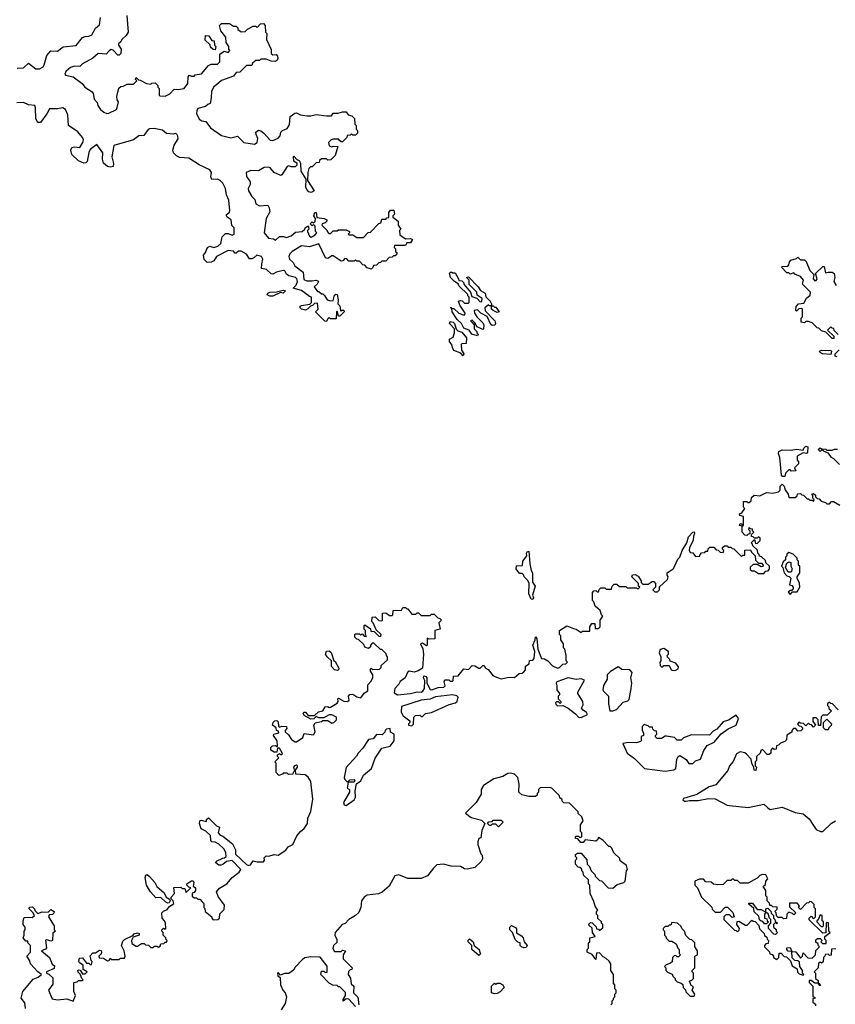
# Model space of a CAD drawing. Extents: x 2737958 to 2903317, y 894217 to 1030017.
# Tile 96 of 123: x 2847997 to 2854210, y 939738 to 947240. Entities that reach past the tile are written whole.
import ezdxf

# ---------------------------------------------------------------- set-up
doc = ezdxf.new("R2010")
doc.units = 0

msp = doc.modelspace()

# ---------------------------------------------------------------- linework, layer by layer
at = {"layer": '0CON05XD'}
for points in [[(2847978.3, 946871.7), (2848025, 946874.3), (2848065, 946907.5), (2848120, 946865), (2848147.5, 946865), (2848175, 946882), (2848184, 946895), (2848202.9, 946967.1), (2848235, 947003.8), (2848285, 947000), (2848327.7, 947032.3), (2848427, 947043), (2848476.2, 947103.8), (2848497, 947113), (2848525, 947113.3), (2848546.7, 947125), (2848573.6, 947176.4), (2848605, 947200), (2848613, 947257)], [(2848813, 947273), (2848822.5, 947145), (2848809.3, 947120.7), (2848775, 947090), (2848768.3, 947071.7), (2848750, 947055), (2848750, 947045), (2848770, 947015), (2848768.3, 946981.7), (2848755, 946970), (2848745, 946970), (2848708.3, 947008.3), (2848695, 947012.5), (2848680, 947005), (2848655, 946977.5), (2848595, 946982.5), (2848553.3, 946946.7), (2848475, 946902.5), (2848455, 946882.5), (2848415.7, 946885.7), (2848383.8, 946875), (2848348, 946845), (2848340, 946825), (2848346.1, 946816.1), (2848405, 946804), (2848473.3, 946753.3), (2848493.3, 946725), (2848550, 946690), (2848557.5, 946677.5), (2848565, 946633.8), (2848588.3, 946608.3), (2848593.3, 946585), (2848612.5, 946555), (2848637.5, 946535), (2848660, 946525), (2848675, 946526.7), (2848733.3, 946555), (2848740, 946570), (2848750, 946615), (2848738.3, 946628.3), (2848737.5, 946655), (2848751.7, 946718.3), (2848768.3, 946731.7), (2848785, 946732.5), (2848815, 946747.5), (2848865, 946750), (2848890, 946775), (2848880, 946785), (2848885, 946800), (2848901.7, 946781.7), (2848915, 946780), (2848963, 946753), (2848995, 946750), (2849003, 946757), (2849028.3, 946758.3), (2849048.3, 946738.3), (2849050, 946725), (2849060, 946715), (2849060, 946665), (2849065, 946660), (2849105, 946657.5), (2849140, 946675), (2849175, 946710), (2849205, 946707.5), (2849250, 946715), (2849277.5, 946755), (2849280, 946805), (2849291.7, 946818.3), (2849305, 946810), (2849325, 946810), (2849335, 946820), (2849381.7, 946828.3), (2849435, 946890), (2849455, 946900), (2849505, 946900), (2849521.7, 946918.3), (2849521.7, 946978.3), (2849555, 947000), (2849585, 946990), (2849597.5, 947005), (2849590, 947015), (2849590, 947035), (2849570, 947065), (2849567, 947107), (2849530, 947155), (2849520, 947195), (2849535, 947210), (2849595, 947210), (2849625, 947190), (2849645, 947190), (2849658.3, 947178.3), (2849660, 947165), (2849685, 947147.5), (2849715, 947150), (2849733, 947167), (2849775, 947190), (2849795, 947190), (2849805, 947180), (2849831.7, 947208.3), (2849855, 947210), (2849867.5, 947195), (2849870, 947145), (2849880, 947135), (2849878.3, 947088.3), (2849911.7, 947011.7), (2849913, 946983), (2849925, 946972.5), (2849950, 946975), (2849961.7, 946961.7), (2849962.5, 946945), (2849958.3, 946931.7), (2849945, 946922.5), (2849913, 946923), (2849875, 946940), (2849835, 946940), (2849825, 946930), (2849795, 946930), (2849771.7, 946908.3), (2849765, 946890), (2849725, 946890), (2849675, 946840), (2849645, 946837.5), (2849625, 946810), (2849533.9, 946776.1), (2849496.1, 946743.9), (2849475, 946727.5), (2849457.5, 946695), (2849456.7, 946645), (2849448.3, 946601.7), (2849430, 946595), (2849411.7, 946578.3), (2849355, 946563.3), (2849345.8, 946545), (2849344.5, 946525), (2849365, 946483.1), (2849385, 946470), (2849413.8, 946463.8), (2849450, 946415), (2849535, 946357.5), (2849605, 946340), (2849655, 946352.5), (2849705, 946304), (2849785, 946291.2), (2849806.2, 946305), (2849810, 946335), (2849797.5, 946365), (2849797, 946383), (2849815, 946397.5), (2849835, 946392.5), (2849855.9, 946375.9), (2849905, 946321.2), (2849925, 946320), (2849965, 946337.5), (2849980, 946355), (2849987, 946383), (2850000, 946395), (2850035, 946410), (2850051.7, 946438.3), (2850058.3, 946501.7), (2850093, 946527), (2850105, 946530), (2850136.1, 946516.1), (2850186.4, 946506.4), (2850215, 946506.7), (2850255, 946518.8), (2850335, 946506.7), (2850371.7, 946508.3), (2850385, 946527.5), (2850423, 946527), (2850455, 946537.5), (2850485, 946537.5), (2850500, 946515), (2850527, 946507), (2850548.3, 946488.3), (2850550, 946445), (2850560, 946435), (2850560, 946405), (2850570, 946395), (2850570, 946375), (2850555, 946360), (2850535, 946360), (2850525, 946370), (2850515, 946360), (2850491.7, 946358.3), (2850488.3, 946341.7), (2850455, 946310), (2850445, 946310), (2850431.7, 946321.7), (2850425, 946330), (2850385, 946330), (2850370, 946325), (2850350, 946305), (2850355, 946280), (2850375, 946272.5), (2850385, 946277.5), (2850420, 946275), (2850400, 946205), (2850368.3, 946171.7), (2850345, 946170), (2850335, 946180), (2850295, 946180), (2850281.7, 946168.3), (2850278.3, 946151.7), (2850255, 946150), (2850225, 946120), (2850211.7, 946118.3), (2850200, 946105), (2850192.5, 946075), (2850190, 946015), (2850240, 945935), (2850216.4, 945923.6), (2850199.3, 945929.3), (2850183.3, 945945), (2850176.7, 945965), (2850180, 946025), (2850140, 946085), (2850137.5, 946145), (2850127.5, 946165), (2850111.7, 946171.7), (2850085, 946200), (2850080, 946195), (2850082.5, 946165), (2850108.3, 946148.3), (2850108.3, 946131.7), (2850095, 946120), (2850065, 946120), (2850046.7, 946126.7), (2850035, 946122.5), (2849995, 946057.5), (2849987, 946053), (2849936.4, 946076.4), (2849905, 946112.5), (2849893.6, 946116.4), (2849860, 946115), (2849815, 946088.8), (2849758.3, 946091.7), (2849723.3, 946075), (2849723.8, 946045), (2849752.5, 946005), (2849752.5, 945985), (2849737.5, 945955), (2849740, 945935), (2849765, 945892.5), (2849788.8, 945868.8), (2849795, 945837.5), (2849825, 945822), (2849887, 945827), (2849896.4, 945806.4), (2849902.5, 945775), (2849874, 945725), (2849860, 945615), (2849892.5, 945575), (2849929.3, 945569.3), (2849945, 945560), (2849975, 945587.5), (2850005, 945587.5), (2850029.3, 945579.3)], [(2849485, 947010), (2849471.7, 947011.7), (2849451.7, 947031.7), (2849448.3, 947048.3), (2849410, 947085), (2849411.7, 947118.3), (2849437, 947117), (2849461.7, 947081.7), (2849478.3, 947078.3), (2849480, 947045), (2849490, 947035), (2849485, 947010)], [(2850029.3, 945579.3), (2850065, 945593.3), (2850098.3, 945621.7), (2850150, 945625), (2850170, 945645), (2850172.5, 945655), (2850195, 945670), (2850200, 945645), (2850190, 945635), (2850190, 945625), (2850205, 945590), (2850216.4, 945583.6), (2850248.3, 945601.7), (2850260, 945615), (2850250, 945625), (2850247, 945667), (2850235, 945680), (2850225, 945670), (2850210, 945685), (2850225, 945700), (2850235, 945690), (2850247, 945703), (2850250, 945725), (2850237.5, 945745), (2850245, 945770), (2850255, 945770), (2850261.7, 945731.7), (2850316.4, 945726.4), (2850336.2, 945716.2), (2850336.2, 945703.8), (2850325, 945692.5), (2850300, 945685), (2850297.5, 945675), (2850340, 945635), (2850340, 945625), (2850351.7, 945611.7), (2850365, 945610), (2850385, 945630), (2850415, 945630), (2850425, 945640), (2850485, 945640), (2850510, 945625), (2850510, 945615), (2850500, 945605), (2850505, 945600), (2850535, 945600), (2850565, 945580), (2850615, 945580), (2850651.7, 945618.3), (2850668.3, 945621.7), (2850731.7, 945688.3), (2850748.3, 945691.7), (2850755, 945720), (2850785, 945720), (2850795, 945730), (2850808.3, 945731.7), (2850808.3, 945771.7), (2850820.7, 945789.3), (2850848.3, 945788.3), (2850851.7, 945758.3), (2850840, 945745), (2850840, 945735), (2850880, 945705), (2850880, 945675), (2850900, 945645), (2850890, 945635), (2850891.7, 945601.7), (2850935, 945570), (2850975, 945572.5), (2850990, 945565), (2850975, 945540), (2850945, 945540), (2850935, 945520), (2850851.7, 945518.3), (2850850, 945505), (2850860, 945495), (2850860, 945475), (2850870, 945465), (2850870, 945455), (2850858.3, 945441.7), (2850845, 945440), (2850835, 945430), (2850811.7, 945428.3), (2850785, 945400), (2850755, 945400), (2850745, 945390), (2850731.7, 945388.3), (2850715, 945370), (2850691.7, 945368.3), (2850688.3, 945351.7), (2850675, 945340), (2850645, 945350), (2850625, 945370), (2850611.7, 945371.7), (2850585, 945400), (2850565, 945400), (2850555, 945410), (2850545, 945400), (2850505, 945400), (2850488.3, 945418.3), (2850475, 945420), (2850458.3, 945401.7), (2850445, 945400), (2850385, 945440), (2850375, 945440), (2850345, 945420), (2850326.7, 945426.7), (2850275, 945532.5), (2850205, 945508.8), (2850144.1, 945515.9), (2850072.5, 945475), (2850053.9, 945456.1), (2850047.5, 945435), (2850052.5, 945415), (2850079.3, 945389.3), (2850093.6, 945363.6), (2850157, 945317), (2850160.7, 945260.7), (2850185, 945251.2), (2850225, 945250), (2850253.9, 945256.1), (2850269.3, 945249.3), (2850272.5, 945245), (2850262.5, 945225), (2850240, 945205), (2850265, 945170), (2850275, 945170), (2850295, 945150), (2850305, 945150), (2850318.3, 945138.3), (2850340, 945105), (2850365, 945097.5), (2850385, 945100), (2850395, 945140), (2850405, 945147.5), (2850416.1, 945146.1), (2850422.5, 945105), (2850420, 945075), (2850435, 945060), (2850440, 945025), (2850445, 945020), (2850452.5, 945027.5), (2850465, 945027.5), (2850470, 945015), (2850435, 944980), (2850425, 944980), (2850415, 945020), (2850410, 945015), (2850408.3, 944961.7), (2850365, 944960), (2850355, 944970), (2850341.7, 944958.3), (2850335, 944940), (2850321.7, 944941.7), (2850250, 945015), (2850270, 945035), (2850265, 945080), (2850241.7, 945078.3), (2850228.3, 945061.7), (2850211.7, 945058.3), (2850193, 945037), (2850175, 945027.5), (2850145, 945033.3), (2850133.9, 945043.9), (2850133.9, 945056.1), (2850145, 945063.3), (2850208.3, 945071.7), (2850220, 945085), (2850220, 945125), (2850205, 945130), (2850145, 945177.5), (2850080, 945195), (2850103.6, 945216.4), (2850113.3, 945245), (2850107.5, 945265), (2850097.5, 945275), (2850047.5, 945287.5), (2850030.7, 945300.7), (2850016.4, 945326.4), (2850005, 945330), (2849953, 945317), (2849925, 945300), (2849913, 945303), (2849877, 945337), (2849840, 945345), (2849840.7, 945379.3), (2849850, 945415), (2849840, 945435), (2849803.6, 945446.4), (2849780, 945425), (2849765, 945417.5), (2849748.3, 945418.3), (2849725, 945452.5), (2849683, 945477), (2849663, 945477), (2849645, 945460), (2849635, 945460), (2849627, 945477), (2849585, 945481.2), (2849497.5, 945435), (2849476.4, 945403.6), (2849455, 945392.5), (2849425, 945390), (2849401.7, 945411.7), (2849397.5, 945445), (2849412.5, 945465), (2849427.5, 945505), (2849445, 945513.3), (2849475, 945503.3), (2849506.1, 945513.9), (2849530, 945535), (2849540, 945585), (2849565, 945610), (2849585, 945610), (2849615, 945597.5), (2849630, 945605), (2849630, 945655), (2849613, 945673), (2849606.7, 945715), (2849577.5, 945735), (2849572.5, 945745), (2849572.5, 945755), (2849595, 945773.3), (2849598, 945785), (2849590.8, 945865), (2849573.3, 945905), (2849565.7, 945955), (2849545, 945993.3), (2849525, 946015.8), (2849505, 946023.8), (2849461.7, 946021.7), (2849453.8, 946043.8), (2849458, 946075), (2849445, 946096.2), (2849363, 946133), (2849285, 946183.8), (2849215, 946191.2), (2849191.7, 946201.7), (2849167.5, 946225), (2849163.8, 946245), (2849173.8, 946285), (2849205, 946332.5), (2849202.3, 946352.3), (2849195, 946367.5), (2849185, 946372.5), (2849165, 946366.7), (2849115, 946372.5), (2849085, 946398.8), (2849020.5, 946410.5), (2848985, 946407.5), (2848975, 946403.3), (2848943.3, 946356.7), (2848905, 946353.8), (2848865, 946325.7), (2848715, 946282.5), (2848698, 946195), (2848712.5, 946145), (2848708.3, 946121.7), (2848685, 946117.5), (2848665, 946122.5), (2848636.4, 946146.4), (2848628.3, 946178.3), (2848631.2, 946225), (2848585, 946290), (2848535, 946250), (2848525, 946227.5), (2848511.7, 946158.3), (2848501.7, 946148.3), (2848485, 946147.5), (2848443.9, 946163.9), (2848393, 946213), (2848386.7, 946245), (2848393.6, 946266.4), (2848415, 946271.2), (2848455, 946266.2), (2848478.1, 946305), (2848482.5, 946325), (2848475, 946343.3), (2848438.8, 946385), (2848368.8, 946435), (2848362.5, 946515), (2848345, 946556.2), (2848325, 946567.5), (2848285, 946560.8), (2848225, 946561.2), (2848203.3, 946523.3), (2848155, 946457.5), (2848135, 946457.5), (2848120, 946485), (2848118.3, 946568.3), (2848112.5, 946585), (2848065, 946591.4), (2848025, 946608.1), (2847974.5, 946605.5)], [(2854231.7, 944841.7), (2854201.7, 944871.7), (2854198.3, 944888.3), (2854185, 944890), (2854175, 944900), (2854150, 944875), (2854198.3, 944828.3), (2854198.3, 944811.7), (2854185, 944810), (2854138.3, 944858.3), (2854105, 944870), (2854085, 944890), (2854071.7, 944891.7), (2854035, 944930), (2854005, 944940), (2853985, 944940), (2853975, 944930), (2853950, 944935), (2853950, 944965), (2853960, 944975), (2853960, 945035), (2853955, 945040), (2853933, 945037), (2853915, 945020), (2853910, 945025), (2853912.5, 945055), (2853930, 945075), (2853970, 945080), (2853990.7, 945119.3), (2854018.3, 945141.7), (2854020, 945165), (2853960, 945225), (2853967.5, 945255), (2853945, 945282.5), (2853901.7, 945301.7), (2853895, 945310), (2853865, 945300), (2853855, 945310), (2853841.7, 945311.7), (2853800, 945355), (2853805, 945360), (2853848.3, 945361.7), (2853857, 945373), (2853860, 945395), (2853871.7, 945408.3), (2853915, 945420), (2853925, 945430), (2853945, 945410), (2853975, 945410), (2853988.3, 945398.3)], [(2853988.3, 945398.3), (2854015, 945330), (2854050, 945295), (2854043, 945287), (2854042.5, 945265), (2854055, 945250), (2854065, 945252.5), (2854072.5, 945265), (2854060, 945305), (2854115, 945360), (2854125, 945360), (2854135, 945310), (2854155, 945317.5), (2854185, 945317.5), (2854202.5, 945305), (2854207.5, 945275), (2854200, 945245), (2854217.5, 945215)], [(2851485, 944830), (2851440, 944845), (2851420, 944875), (2851380.7, 944890.7), (2851362.5, 944925), (2851330, 944955), (2851292.5, 945015), (2851290, 945040), (2851280, 945045), (2851285, 945050), (2851290, 945040), (2851305, 945040), (2851343, 945003), (2851375, 944990), (2851388.3, 944991.7), (2851390, 945005), (2851350, 945065), (2851340, 945095), (2851355, 945100), (2851367, 945097), (2851385, 945080), (2851415, 945080), (2851420, 945085), (2851420, 945125), (2851410, 945135), (2851410, 945145), (2851345, 945210), (2851338.3, 945228.3), (2851310, 945245), (2851280, 945275), (2851271.7, 945308.3), (2851285, 945320), (2851295, 945310), (2851315, 945310), (2851340, 945265), (2851341.7, 945251.7), (2851365, 945250), (2851380, 945235), (2851380, 945225), (2851430, 945165), (2851441.7, 945131.7), (2851478.3, 945118.3), (2851505, 945090), (2851518.3, 945091.7), (2851520, 945115), (2851481.7, 945141.7), (2851480, 945165), (2851421.7, 945221.7), (2851420, 945255), (2851400, 945275), (2851415, 945280), (2851490, 945205), (2851507, 945177), (2851542.5, 945155), (2851548.3, 945128.3), (2851580, 945095), (2851590, 945075), (2851590, 945060), (2851605, 945060), (2851615, 945050), (2851625, 945050), (2851650, 945015), (2851635, 945010), (2851603, 945023), (2851590, 945035), (2851590, 945060), (2851575, 945060), (2851567.5, 945067.5), (2851540, 945045), (2851541.7, 945021.7), (2851617.5, 944945), (2851622.5, 944925), (2851617, 944913), (2851595, 944910), (2851585, 944916.7), (2851558.3, 944978.3), (2851510, 945005), (2851485, 945030), (2851460, 945025), (2851462.5, 945005), (2851480, 944975), (2851525, 944930), (2851532.5, 944915), (2851530, 944885), (2851525, 944880), (2851480.7, 944900.7), (2851465, 944930), (2851445, 944950), (2851430, 944945), (2851440, 944935), (2851460, 944915), (2851460, 944885), (2851480, 944865), (2851480, 944855), (2851490, 944845), (2851485, 944830)], [(2849902.5, 945132.5), (2849883.3, 945143.3), (2849886.7, 945155), (2849902.5, 945165), (2849953.3, 945166.7), (2850005, 945180), (2850022.5, 945175), (2850005, 945157.5), (2849985, 945162.5), (2849925, 945134), (2849902.5, 945132.5)], [(2851375, 944680), (2851358.3, 944698.3), (2851305, 944720), (2851293, 944743), (2851290, 944765), (2851270, 944785), (2851270, 944805), (2851298.3, 944821.7), (2851310, 944855), (2851310, 944885), (2851270, 944925), (2851275, 944940), (2851300, 944935), (2851310, 944925), (2851321.7, 944881.7), (2851335, 944870), (2851365, 944860), (2851400, 944815), (2851398.3, 944771.7), (2851365, 944770), (2851360, 944765), (2851362.5, 944722.5), (2851380, 944695), (2851375, 944680)], [(2854175, 944690), (2854113, 944693), (2854093.6, 944703.6), (2854090, 944715), (2854105, 944722.5), (2854175, 944720), (2854180, 944715), (2854175, 944690)], [(2854225, 944670), (2854210, 944675), (2854210, 944695), (2854240, 944725)], [(2853808.3, 943758.3), (2853800.7, 943770.7), (2853787, 943903), (2853777.5, 943935), (2853780.7, 943949.3), (2853806.4, 943963.6), (2853875, 943960), (2853915, 943966.7), (2853965, 943960), (2853970, 943975), (2853985, 943990), (2854000, 943985), (2853997.5, 943945), (2853990, 943935), (2853965, 943940), (2853920, 943915), (2853920, 943885), (2853930, 943875), (2853930, 943855), (2853900, 943825), (2853908.3, 943801.7), (2853875, 943800), (2853865, 943810), (2853855, 943810), (2853830, 943785), (2853825, 943760), (2853808.3, 943758.3)], [(2854241.7, 943851.7), (2854200, 943895), (2854180, 943905), (2854158.3, 943938.3), (2854125, 943950), (2854115, 943960), (2854105, 943960), (2854095, 943950), (2854080, 943965), (2854095, 943976.7), (2854105, 943970), (2854137, 943967), (2854145, 943960), (2854185, 943960), (2854205, 943967.5), (2854227, 943967)], [(2851637, 942227), (2851665, 942217.5), (2851725, 942230), (2851765, 942226.7), (2851801.7, 942258.3), (2851825, 942260), (2851838.3, 942271.7), (2851850, 942285), (2851850, 942315), (2851878.3, 942331.7), (2851881.7, 942358.3), (2851905, 942360), (2851916.4, 942373.6), (2851920, 942425), (2851906.2, 942475), (2851922.5, 942515), (2851925, 942537.5), (2851936.7, 942525), (2851943.6, 942443.6), (2851971.7, 942371.7), (2851995, 942370), (2852020, 942355), (2852057, 942317), (2852095, 942300), (2852110, 942305), (2852135, 942330), (2852158.3, 942331.7), (2852170, 942345), (2852160, 942355), (2852160, 942395), (2852150, 942445), (2852140, 942455), (2852140, 942485), (2852120, 942515), (2852120, 942545), (2852110, 942555), (2852110, 942585), (2852165, 942622.5), (2852215, 942600), (2852237, 942597), (2852275, 942570), (2852285, 942580), (2852340, 942580), (2852340, 942615), (2852355, 942640), (2852378.3, 942638.3), (2852380, 942600), (2852405, 942600), (2852420, 942615), (2852420, 942665), (2852440, 942695), (2852430, 942705), (2852418.3, 942738.3), (2852381.7, 942771.7), (2852370, 942805), (2852360, 942815), (2852360, 942875), (2852371.7, 942888.3), (2852385, 942890), (2852395, 942880), (2852405, 942880), (2852411.7, 942898.3), (2852425, 942910), (2852455, 942910), (2852465, 942900), (2852505, 942900), (2852510, 942925), (2852525, 942940), (2852545, 942940), (2852565, 942920), (2852615, 942920), (2852625, 942910), (2852695, 942910), (2852705, 942900), (2852720, 942915), (2852710, 942925), (2852710, 942945), (2852660, 942995), (2852665, 943010), (2852685, 943012.5), (2852709.3, 942999.3), (2852730, 942965), (2852731.7, 942951.7), (2852745, 942940), (2852785, 942940), (2852815, 942960), (2852828.3, 942958.3), (2852840, 942945), (2852840, 942915), (2852820, 942895), (2852835, 942880), (2852855, 942880), (2852870, 942895), (2852871.7, 942918.3), (2852932.5, 942975), (2852937.5, 942995), (2852928.3, 943008.3), (2852930, 943025), (2852975, 943056.7), (2852986.1, 943073.9), (2853011.7, 943128.3), (2853026.7, 943145), (2853044.1, 943195.9), (2853080, 943255), (2853091.4, 943298.6), (2853124.1, 943335.9), (2853135, 943337.5), (2853137.5, 943325), (2853128.8, 943305), (2853126.7, 943275), (2853098.8, 943215), (2853097, 943197), (2853105, 943180), (2853125, 943177.5), (2853145, 943150), (2853178.3, 943151.7), (2853180, 943165), (2853191.7, 943178.3), (2853215, 943180), (2853225, 943190), (2853238.3, 943191.7), (2853241.7, 943208.3), (2853255, 943220), (2853285, 943220), (2853301.7, 943201.7), (2853318.3, 943198.3), (2853331.7, 943181.7), (2853355, 943180), (2853360, 943195), (2853350, 943205), (2853351.7, 943218.3), (2853365, 943230), (2853385, 943230), (2853395, 943220), (2853415, 943220), (2853425, 943210), (2853438.3, 943208.3), (2853495, 943150), (2853505, 943160), (2853520, 943160), (2853521.7, 943198.3), (2853565, 943200), (2853571.7, 943181.7), (2853600, 943155), (2853601.7, 943121.7), (2853625, 943100), (2853648.3, 943098.3), (2853660, 943085), (2853660, 943075), (2853645, 943070), (2853615, 943090), (2853585, 943090), (2853561.7, 943068.3), (2853561.7, 943051.7), (2853575, 943040), (2853595, 943040), (2853625, 943020), (2853665, 943020), (2853681.7, 943038.3), (2853698.3, 943041.7), (2853710, 943055), (2853710, 943075), (2853681.7, 943101.7), (2853678.3, 943118.3), (2853648.3, 943148.3), (2853631.7, 943151.7), (2853630, 943165), (2853620, 943175), (2853618.3, 943198.3), (2853581.7, 943231.7), (2853580, 943245), (2853570, 943255), (2853595, 943280), (2853601.7, 943251.7), (2853615, 943250), (2853638.3, 943271.7), (2853638.3, 943288.3), (2853625, 943300), (2853615, 943290), (2853595, 943290), (2853585, 943300), (2853571.7, 943301.7), (2853571.7, 943318.3), (2853590, 943335), (2853580, 943345), (2853578.3, 943358.3), (2853565, 943360), (2853555, 943370), (2853550, 943355), (2853560, 943345), (2853558.3, 943321.7), (2853545, 943320), (2853535, 943310), (2853521.7, 943311.7), (2853500, 943335), (2853500, 943380), (2853480, 943385), (2853485, 943400), (2853498.3, 943398.3), (2853500, 943380), (2853510, 943385), (2853510, 943455), (2853481.7, 943461.7), (2853480, 943475), (2853498.3, 943481.7), (2853520, 943515), (2853510, 943525), (2853511.7, 943568.3), (2853535, 943570), (2853545, 943560), (2853555, 943560), (2853570, 943575), (2853571.7, 943598.3), (2853591.7, 943618.3), (2853635, 943612.5), (2853685, 943637.5), (2853735, 943632.5), (2853778.3, 943641.7), (2853790, 943655), (2853790, 943685), (2853805, 943700), (2853820, 943685), (2853828.3, 943658.3), (2853850, 943625), (2853855, 943600), (2853905, 943600), (2853918.3, 943611.7), (2853921.7, 943628.3), (2853945, 943630), (2853955, 943620), (2853968.3, 943618.3), (2853995, 943590), (2854005, 943590), (2854015, 943580), (2854035, 943580), (2854045, 943570), (2854050, 943585), (2854040, 943595), (2854040, 943615), (2854030, 943625), (2854045, 943630), (2854058.3, 943618.3), (2854060, 943605), (2854071.7, 943591.7), (2854088.3, 943588.3), (2854101.7, 943571.7), (2854135, 943560), (2854145, 943550), (2854165, 943550), (2854181.7, 943568.3), (2854195, 943570), (2854245, 943540)], [(2851905, 942822.5), (2851892.5, 942825), (2851876.7, 942865), (2851877.5, 942945), (2851867, 942967), (2851840, 942995), (2851838.3, 943008.3), (2851825, 943020), (2851805, 943020), (2851780, 943055), (2851781.7, 943078.3), (2851828.3, 943081.7), (2851830, 943115), (2851860, 943155), (2851857.5, 943175), (2851862.5, 943185), (2851875, 943190), (2851883.3, 943095), (2851893, 943043), (2851902.5, 943025), (2851902.5, 942955), (2851922.5, 942925), (2851902.5, 942855), (2851910, 942835), (2851905, 942822.5)], [(2853865, 942860), (2853885, 942880), (2853918.3, 942881.7), (2853940, 942915), (2853937, 942947), (2853920, 942985), (2853920, 942995), (2853940, 943025), (2853940, 943075), (2853930, 943085), (2853930, 943115), (2853920, 943125), (2853918.3, 943138.3), (2853888.3, 943168.3), (2853855, 943180), (2853841.7, 943168.3), (2853840, 943155), (2853830, 943145), (2853830, 943125), (2853811.7, 943108.3), (2853800, 943075), (2853810, 943065), (2853820, 943025), (2853841.7, 943001.7), (2853858.3, 942998.3), (2853870, 942985), (2853860, 942935), (2853878.3, 942928.3), (2853890, 942915), (2853890, 942905), (2853878.3, 942891.7), (2853865, 942890), (2853851.7, 942878.3), (2853865, 942860)], [(2853875, 943030), (2853851.7, 943031.7), (2853830, 943065), (2853841.7, 943098.3), (2853855, 943110), (2853870, 943105), (2853870, 943075), (2853882.5, 943055), (2853875, 943030)], [(2848249.3, 939890.7), (2848216.7, 939845), (2848245, 939780), (2848285, 939772.5), (2848355, 939780), (2848405, 939762.5), (2848422.5, 939805), (2848410, 939835), (2848410, 939905), (2848435, 939910), (2848445, 939920), (2848475, 939920), (2848480, 939925), (2848470, 939935), (2848458.3, 939968.3), (2848441.7, 939981.7), (2848440, 939995), (2848445, 940000), (2848458.3, 939998.3), (2848475, 939970), (2848495, 939970), (2848510, 939985), (2848481.7, 940001.7), (2848480, 940035), (2848453.3, 940053.3), (2848447.5, 940065), (2848451.7, 940088.3), (2848475, 940092.5), (2848505, 940050), (2848525, 940050), (2848535, 940040), (2848545, 940040), (2848550, 940065), (2848542.5, 940072.5), (2848533, 940107), (2848555, 940130), (2848575, 940130), (2848605, 940150), (2848618.3, 940148.3), (2848620, 940135), (2848617, 940123), (2848600, 940105), (2848601.7, 940091.7), (2848635, 940090), (2848665, 940070), (2848678.3, 940071.7), (2848685, 940090), (2848695, 940080), (2848755, 940080), (2848765, 940090), (2848795, 940090), (2848800, 940105), (2848792.5, 940145), (2848773.3, 940185), (2848781.7, 940218.3), (2848795, 940232.5), (2848858.3, 940261.7), (2848870, 940275), (2848895, 940282.5), (2848907, 940277), (2848906.4, 940263.6), (2848861.7, 940248.3), (2848850, 940225), (2848851.7, 940201.7), (2848885, 940180), (2848895, 940180), (2848925, 940200), (2848945, 940200), (2848955, 940190), (2848978.3, 940188.3), (2848995, 940170), (2849015, 940170), (2849025, 940180), (2849045, 940180), (2849055, 940172.5), (2849068.3, 940181.7), (2849071.7, 940198.3), (2849095, 940200), (2849105, 940210), (2849115, 940210), (2849120, 940225), (2849110, 940235), (2849110, 940245), (2849090, 940265), (2849090, 940285), (2849080, 940295), (2849080, 940305), (2849091.7, 940318.3), (2849105, 940310), (2849110, 940315), (2849107, 940357), (2849100, 940375), (2849083, 940393), (2849080, 940435), (2849091.7, 940448.3), (2849120, 940460), (2849137, 940483), (2849170, 940505), (2849167, 940527), (2849151.7, 940541.7), (2849150, 940555), (2849177, 940583), (2849171.7, 940628.3), (2849225, 940630), (2849235, 940620), (2849255, 940620), (2849265, 940590), (2849300, 940625), (2849285, 940630), (2849270, 940645), (2849271.7, 940658.3), (2849305, 940677.5), (2849318.3, 940678.3), (2849322.5, 940665), (2849318.3, 940638.3), (2849337.5, 940625), (2849337.5, 940605), (2849325, 940590), (2849310, 940585), (2849311.7, 940561.7), (2849325, 940550), (2849345, 940550), (2849355, 940540), (2849368.3, 940538.3), (2849388.3, 940518.3), (2849400, 940505), (2849400, 940475), (2849407, 940467), (2849410, 940445), (2849460, 940405), (2849460, 940395), (2849471.7, 940381.7), (2849507, 940383), (2849520, 940395), (2849521.7, 940428.3), (2849555, 940460), (2849556.1, 940493.9), (2849509.3, 940559.3), (2849497.5, 940595), (2849518, 940622), (2849575, 940656.7), (2849615.8, 940704.2), (2849670, 940745), (2849682.5, 940765), (2849615, 940832.5), (2849573, 940827), (2849545, 940802.5), (2849531.7, 940798.3), (2849515, 940797.5), (2849490, 940815), (2849495, 940827.5), (2849545, 940852.5), (2849557, 940853), (2849570, 940865), (2849567.5, 940895), (2849553, 940923), (2849515, 940957.5), (2849485, 940973.3), (2849460, 940975), (2849452.5, 940985), (2849450, 941025), (2849415, 941057.5), (2849380, 941075), (2849367.5, 941115), (2849370, 941135), (2849378.3, 941141.7), (2849420, 941130), (2849420, 941145), (2849435, 941157.5), (2849495, 941097.5), (2849518.3, 941088.3), (2849510, 941045), (2849525, 941027.5), (2849545, 941020), (2849619.3, 940959.3), (2849640, 940915), (2849641.2, 940881.2), (2849725, 940804), (2849743.6, 940796.4), (2849755, 940800), (2849775, 940830), (2849805, 940823.3), (2849855, 940823.3), (2849862.5, 940835), (2849860, 940855), (2849875, 940870), (2849895, 940867.5), (2849935, 940880), (2849965, 940873.3), (2850025, 940912.9), (2850041.7, 940938.3), (2850078, 940955), (2850108.9, 941021.1), (2850135.5, 941054.5), (2850165, 941078), (2850190, 941115), (2850191.2, 941155), (2850215, 941207.5), (2850231.2, 941301.2), (2850214.2, 941434.2), (2850195, 941467.5), (2850172.5, 941485), (2850101.7, 941491.7), (2850098.3, 941521.7), (2850112.5, 941545), (2850112.5, 941555), (2850105, 941558.8), (2850090, 941555), (2850082.5, 941545), (2850090, 941515), (2850080, 941505), (2850078.3, 941491.7), (2850045, 941490), (2850035, 941500), (2850005, 941500), (2849998.3, 941491.7), (2849971.7, 941481.7), (2849950, 941505), (2849950, 941575), (2849940, 941585), (2849970, 941615), (2849960, 941625), (2849961.7, 941638.3), (2849975, 941650), (2849985, 941640), (2849995, 941640), (2850000, 941645), (2849997.5, 941655), (2849975, 941690), (2849961.7, 941688.3), (2849955, 941660), (2849935, 941660), (2849910, 941675), (2849910, 941695), (2849921.7, 941708.3), (2849945, 941710), (2849955, 941700), (2849960, 941705), (2849957.5, 941745), (2849930, 941785), (2849933, 941797), (2849970, 941805), (2849968.3, 941818.3), (2849953, 941823), (2849950, 941845), (2849922.5, 941865), (2849927.5, 941885), (2849941.7, 941898.3), (2849955, 941900), (2849965, 941890), (2849968.3, 941858.3), (2849975, 941850), (2849995, 941857.5), (2850030, 941855), (2850031.7, 941838.3), (2850020, 941825), (2850020, 941815), (2850045, 941790), (2850067.5, 941755), (2850095, 941737.5), (2850105, 941737.5), (2850155, 941770), (2850165, 941800), (2850235, 941790), (2850247.5, 941815), (2850237.5, 941865), (2850248.3, 941881.7), (2850297, 941893), (2850305, 941900), (2850345, 941900), (2850375, 941880), (2850390, 941885), (2850410, 941905), (2850410, 941925), (2850375, 941942.5), (2850355, 941942.5), (2850315, 941920), (2850275, 941920), (2850255, 941930), (2850236.7, 941913.3), (2850215, 941910), (2850165, 941937.5), (2850157.5, 941955), (2850165, 941962.5), (2850175, 941962.5), (2850195, 941937.5), (2850241.7, 941938.3), (2850273.8, 941966.2), (2850306.4, 941973.6), (2850325, 942003.3), (2850345, 942007.5), (2850355, 942000), (2850365, 942002.5), (2850415, 942032.5), (2850422.5, 942045), (2850420, 942065), (2850425, 942070), (2850465, 942046.7), (2850495, 942043.8), (2850506.7, 942055), (2850502.5, 942085), (2850511.7, 942098.3), (2850535, 942102), (2850565, 942080), (2850595, 942073.3), (2850621.7, 942108.3), (2850650, 942125), (2850648.3, 942171.7), (2850675, 942200), (2850687, 942227), (2850687, 942247), (2850670, 942275), (2850670, 942295), (2850675, 942300), (2850685, 942290), (2850738.3, 942291.7), (2850750, 942305), (2850751.7, 942318.3), (2850798.3, 942361.7), (2850800, 942385), (2850790, 942395), (2850788.3, 942408.3), (2850755, 942440), (2850745, 942440), (2850695, 942490), (2850681.7, 942488.3), (2850670, 942475), (2850668.3, 942461.7), (2850655, 942450), (2850625, 942460), (2850618.3, 942478.3), (2850578.3, 942518.3), (2850565, 942520), (2850550, 942535), (2850550, 942555), (2850555, 942560), (2850585, 942560), (2850595, 942550), (2850605, 942560), (2850621.7, 942541.7), (2850640, 942540), (2850630, 942555), (2850630, 942585), (2850620, 942595), (2850620, 942625), (2850625, 942630), (2850668.3, 942598.3), (2850671.7, 942581.7), (2850698.3, 942578.3), (2850735, 942540), (2850748.3, 942541.7), (2850750, 942555), (2850711.7, 942591.7), (2850690, 942645), (2850680, 942655), (2850681.7, 942688.3), (2850705, 942690), (2850731.7, 942661.7), (2850755, 942660), (2850760, 942665), (2850761.7, 942718.3), (2850785, 942720), (2850815, 942700), (2850835, 942700), (2850840, 942705), (2850841.7, 942738.3), (2850905, 942740), (2850915, 942760), (2850935, 942760), (2850945, 942750), (2850955, 942750), (2850985, 942710), (2851015, 942710), (2851025, 942720), (2851035, 942720), (2851055, 942700), (2851125, 942700), (2851135, 942710), (2851155, 942710), (2851181.7, 942681.7), (2851198.3, 942678.3), (2851210, 942665), (2851190, 942645), (2851200, 942595), (2851160, 942585), (2851158.3, 942521.7), (2851115, 942520), (2851101.7, 942528.3), (2851100, 942475), (2851095, 942470), (2851065, 942490), (2851050, 942485), (2851067, 942447), (2851072.5, 942405), (2851065, 942300), (2851031.7, 942278.3), (2851001.7, 942268.3), (2850965, 942276.7), (2850950, 942265), (2850932.5, 942225), (2850895, 942196.7), (2850884.1, 942175.9), (2850853.8, 942145), (2850850.5, 942110.5), (2850875, 942096), (2850975, 942106), (2851025, 942119.2), (2851055, 942116.2), (2851067.3, 942122.7), (2851081.2, 942145), (2851083.3, 942205), (2851073.8, 942225), (2851075, 942240), (2851090, 942235), (2851097.5, 942225), (2851097.5, 942185), (2851125, 942137.5), (2851136.4, 942133.6), (2851185, 942152.5), (2851227, 942153), (2851237.5, 942165), (2851230, 942195), (2851235, 942210), (2851265, 942210), (2851275, 942200), (2851295, 942200), (2851300, 942205), (2851301.7, 942238.3), (2851338.3, 942241.7), (2851380, 942295), (2851415, 942290), (2851445, 942320), (2851465, 942317.5), (2851495, 942300), (2851505, 942300), (2851525, 942320), (2851535, 942320), (2851541.7, 942301.7), (2851565, 942290), (2851605, 942240), (2851637, 942227)], [(2852975, 942280), (2852995, 942283.3), (2853012.5, 942295), (2853015, 942310), (2852995, 942337.5), (2852951.7, 942351.7), (2852950, 942365), (2852931.7, 942381.7), (2852930, 942395), (2852940, 942405), (2852940, 942425), (2852905, 942450), (2852875, 942440), (2852867.5, 942415), (2852880, 942385), (2852880, 942355), (2852872.5, 942345), (2852875, 942320), (2852885, 942310), (2852895, 942310), (2852905, 942320), (2852945, 942320), (2852960, 942285), (2852975, 942280)], [(2850415, 942281.2), (2850395, 942286.7), (2850371.7, 942311.7), (2850372.5, 942355), (2850338.8, 942385), (2850326, 942405), (2850335, 942427.5), (2850355, 942430), (2850369.2, 942419.2), (2850390, 942355), (2850400, 942350), (2850428, 942298), (2850425, 942287.5), (2850415, 942281.2)], [(2852515, 941973.1), (2852543.8, 941985), (2852595, 942038.8), (2852630, 942050), (2852638.7, 942061.3), (2852656, 942144), (2852659.5, 942185), (2852652, 942225), (2852662.5, 942265), (2852645, 942287.5), (2852585, 942290), (2852555, 942310), (2852497, 942273), (2852473, 942247), (2852473.3, 942215), (2852443, 942167), (2852440, 942135), (2852445, 942122.5), (2852483.3, 942085), (2852483, 942027), (2852492.5, 941975), (2852515, 941973.1)], [(2852275, 941923.8), (2852321.2, 941945), (2852315, 941960), (2852288.3, 941978.3), (2852277.5, 941995), (2852289.3, 942020.7), (2852286.7, 942045), (2852247.5, 942105), (2852247.5, 942115), (2852298.3, 942208.3), (2852275, 942217.5), (2852235, 942213.8), (2852175, 942226.2), (2852090, 942195), (2852082.5, 942185), (2852090, 942165), (2852090, 942135), (2852110, 942105), (2852110, 942095), (2852100, 942085), (2852100, 942065), (2852120, 942045), (2852120, 942035), (2852115, 942030), (2852101.7, 942041.7), (2852085, 942042.5), (2852077.5, 942035), (2852080, 942025), (2852095, 942012.5), (2852135, 942013.3), (2852175, 941993.1), (2852231.9, 941951.9), (2852255, 941926.7), (2852275, 941923.8)], [(2850985, 941860), (2850997, 941873), (2851000, 941925), (2851011.7, 941938.3), (2851045, 941940), (2851055, 941930), (2851065, 941930), (2851087.5, 941952.5), (2851135, 941962), (2851268.3, 942021.7), (2851315.8, 942034.2), (2851330, 942045), (2851338.3, 942078.3), (2851327.3, 942087.3), (2851295, 942095.8), (2851165, 942081.2), (2851125, 942063.8), (2851055, 942056.2), (2850905, 942007.5), (2850903.9, 941963.9), (2850917.5, 941935), (2850968.3, 941898.3), (2850970, 941885), (2850960, 941875), (2850960, 941865), (2850985, 941860)], [(2854231.7, 941981.7), (2854188.3, 942028.3), (2854175, 942030), (2854165, 942040), (2854151.7, 942028.3), (2854150, 942015), (2854160, 942005), (2854161.7, 941991.7), (2854180, 941975), (2854148.3, 941941.7), (2854115, 941940), (2854101.7, 941928.3), (2854098.3, 941861.7), (2854081.7, 941861.7), (2854080, 941905), (2854065, 941920), (2854040, 941920), (2854040, 941895), (2854060, 941865), (2854045, 941850), (2854028.3, 941868.3), (2854015, 941870), (2854005, 941880), (2853985, 941860), (2853968.3, 941878.3), (2853945, 941880), (2853931.7, 941888.3), (2853921.7, 941871.7), (2853935, 941860), (2853948.3, 941858.3), (2853960, 941845), (2853960, 941835), (2853948.3, 941821.7), (2853925, 941820), (2853908.3, 941838.3), (2853891.7, 941838.3), (2853880, 941825), (2853878.3, 941811.7), (2853841.7, 941788.3), (2853838.3, 941751.7), (2853825, 941740), (2853791.7, 941728.3), (2853778.3, 941711.7), (2853761.7, 941708.3), (2853758.3, 941681.7), (2853745, 941680), (2853731.7, 941688.3), (2853720, 941675), (2853718.3, 941651.7), (2853705, 941640), (2853691.7, 941641.7), (2853655, 941680), (2853641.7, 941668.3), (2853638.3, 941651.7), (2853610, 941625), (2853610, 941595), (2853600, 941585), (2853600, 941555), (2853610, 941545), (2853605, 941520), (2853593, 941523), (2853590, 941545), (2853573, 941573), (2853570, 941605), (2853533.3, 941643.3), (2853520, 941655), (2853485, 941661.2), (2853456.7, 941645), (2853432.7, 941587.3), (2853404, 941555), (2853390.7, 941519.3), (2853300.5, 941409.5), (2853250, 941395), (2853155, 941337.5), (2853053.5, 941306.5), (2853048.8, 941295), (2853062.5, 941285), (2853074.4, 941284.4), (2853098.9, 941291.1), (2853165, 941290.5), (2853245, 941306.9), (2853295, 941304.3), (2853385, 941256), (2853405, 941251.4), (2853545, 941238), (2853665, 941263.3), (2853695, 941233.8), (2853715, 941222.9), (2853805, 941240.8), (2853905, 941198.6), (2853965, 941189.2), (2854010.5, 941150.5), (2854037.6, 941107.6), (2854065, 941070.8), (2854097.5, 941055), (2854115, 941054.3)], [(2852915, 941514.4), (2852980, 941525), (2852995, 941533.3), (2853003.6, 941606.4), (2853013.3, 941626.7), (2853025, 941632.5), (2853073.3, 941603.3), (2853095, 941573.3), (2853125, 941573.8), (2853146.2, 941593.8), (2853182.5, 941605), (2853209.3, 941670.7), (2853235, 941710), (2853286.7, 941735), (2853340.3, 941799.7), (2853395, 941836.2), (2853455, 941863.8), (2853472.5, 941915), (2853455, 941940), (2853397, 941903), (2853355, 941890), (2853306.4, 941833.6), (2853280.7, 941819.3), (2853251.7, 941788.3), (2853115, 941790), (2853053, 941767), (2853035, 941750), (2853005, 941750), (2852985, 941770), (2852925, 941780), (2852915, 941780), (2852885, 941762.5), (2852853, 941763), (2852840, 941775), (2852840, 941785), (2852850, 941795), (2852848.3, 941818.3), (2852831.7, 941821.7), (2852820, 941835), (2852818.3, 941848.3), (2852795, 941850), (2852785, 941860), (2852755, 941870), (2852740, 941855), (2852740, 941825), (2852750, 941805), (2852750, 941785), (2852731.7, 941778.3), (2852730, 941745), (2852725, 941740), (2852695, 941730), (2852635, 941732.5), (2852592.5, 941725), (2852625, 941651.2), (2852680, 941610), (2852709.7, 941579.7), (2852757.5, 941535), (2852915, 941514.4)], [(2854155, 941830), (2854135, 941830), (2854120, 941845), (2854120, 941885), (2854145, 941910), (2854180, 941875), (2854178.3, 941861.7), (2854160, 941845), (2854155, 941830)], [(2850485, 941253.3), (2850545, 941296.7), (2850554, 941315), (2850553.3, 941365), (2850562.5, 941417.5), (2850595, 941441.2), (2850617, 941483), (2850676, 941535), (2850706, 941614), (2850755, 941690), (2850820, 941705), (2850850, 941745), (2850850, 941795), (2850821.7, 941811.7), (2850818.3, 941838.3), (2850790, 941835), (2850780, 941825), (2850778.3, 941811.7), (2850758.3, 941791.7), (2850715, 941792.5), (2850688.8, 941761.2), (2850653.8, 941755), (2850610.5, 941689.5), (2850575, 941652.5), (2850562.5, 941627.5), (2850485, 941543.3), (2850467.5, 941465), (2850475, 941450), (2850495, 941430), (2850513, 941447), (2850545, 941450), (2850550, 941445), (2850545, 941430), (2850500, 941430), (2850492.5, 941385), (2850510, 941375), (2850510, 941355), (2850464.5, 941275), (2850468.1, 941258.1), (2850485, 941253.3)], [(2852500, 939735), (2852510, 939745), (2852510, 939765), (2852520, 939775), (2852520, 939785), (2852530, 939795), (2852530, 939815), (2852540, 939825), (2852540, 939845), (2852530, 939855), (2852530, 939885), (2852520, 939895), (2852520, 939965), (2852500, 939995), (2852500, 940045), (2852486.4, 940066.4), (2852465, 940087.5), (2852440.7, 940100.7), (2852415, 940130), (2852391.7, 940128.3), (2852385, 940080), (2852358.3, 940118.3), (2852320, 940135), (2852320, 940155), (2852330, 940165), (2852330, 940205), (2852340, 940215), (2852340, 940245), (2852380, 940255), (2852360, 940285), (2852358.3, 940318.3), (2852331.7, 940341.7), (2852331.7, 940348.3), (2852345, 940360), (2852358.3, 940358.3), (2852388.3, 940328.3), (2852391.7, 940311.7), (2852405, 940310), (2852415, 940300), (2852438.3, 940321.7), (2852440, 940345), (2852430, 940355), (2852430, 940365), (2852401.7, 940391.7), (2852400, 940415), (2852390, 940425), (2852390, 940445), (2852400, 940455), (2852380, 940485), (2852371.7, 940521.7), (2852343, 940583), (2852340, 940645), (2852330, 940655), (2852330, 940685), (2852291.7, 940721.7), (2852290, 940745), (2852280, 940755), (2852278.3, 940768.3), (2852265, 940780), (2852251.7, 940781.7), (2852230, 940805), (2852230, 940835), (2852240, 940845), (2852240, 940855), (2852230, 940865), (2852231.7, 940878.3), (2852245, 940890), (2852275, 940890), (2852318.3, 940838.3), (2852320, 940805), (2852338.3, 940788.3), (2852350, 940755), (2852380, 940725), (2852380, 940715), (2852415, 940680), (2852428.3, 940678.3), (2852480, 940625), (2852515, 940622.5), (2852548.3, 940651.7), (2852600, 940665), (2852610, 940675), (2852620, 940755), (2852627.5, 940765), (2852620, 940795), (2852571.7, 940831.7), (2852568.3, 940848.3), (2852523, 940893), (2852508.3, 940928.3), (2852495, 940940), (2852485, 940940), (2852438.3, 940988.3), (2852405, 941010), (2852398.3, 940991.7), (2852385, 940980), (2852305, 940990), (2852288.3, 940971.7), (2852271.7, 940971.7), (2852248.3, 940998.3), (2852231.7, 941001.7), (2852230, 941015), (2852235, 941020), (2852255, 941020), (2852265, 941010), (2852280, 941015), (2852280, 941045), (2852270, 941055), (2852270, 941105), (2852290, 941135), (2852280, 941165), (2852251.7, 941191.7), (2852250, 941205), (2852208.3, 941248.3), (2852185, 941270), (2852141.7, 941271.7), (2852130, 941285), (2852128.3, 941298.3), (2852111.7, 941311.7), (2852110, 941325), (2852050, 941385), (2852035, 941390), (2851963, 941387), (2851950, 941375), (2851950, 941355), (2851940, 941345), (2851938.3, 941331.7), (2851925, 941320), (2851875, 941320), (2851823, 941333), (2851800, 941355), (2851802.5, 941415), (2851792.5, 941465), (2851765, 941492.5), (2851735, 941500), (2851715, 941496.7), (2851676.4, 941473.6), (2851610, 941455), (2851530, 941405), (2851512.5, 941375), (2851511.7, 941338.3), (2851473.6, 941276.4), (2851392.5, 941195), (2851435, 941160), (2851515, 941140), (2851540, 941115), (2851518.3, 941061.7), (2851510, 941005), (2851495, 941000), (2851487.5, 940975), (2851487.5, 940955), (2851510, 940885), (2851520, 940875), (2851522.5, 940845), (2851512.5, 940825), (2851465, 940780), (2851405, 940767.5), (2851385, 940770), (2851355, 940787.5), (2851285, 940790), (2851225, 940806.2), (2851175, 940800), (2851150, 940775), (2851103, 940717), (2851055, 940696.2), (2850953.6, 940696.4), (2850885, 940724), (2850855, 940715.8), (2850812.6, 940637.4), (2850757, 940593), (2850731.1, 940578.9), (2850645, 940569.2), (2850621.9, 940555), (2850601.4, 940525), (2850596.2, 940475), (2850581.7, 940438.3), (2850555.6, 940414.4), (2850505, 940383.8), (2850476, 940354), (2850452.5, 940345), (2850400, 940285), (2850397.5, 940265), (2850411.7, 940231.7), (2850411.7, 940208.3), (2850387.5, 940185), (2850383, 940163), (2850395, 940140), (2850445, 940140), (2850455, 940150), (2850480, 940145), (2850460, 940115), (2850460, 940085), (2850530, 940015), (2850528.3, 940001.7), (2850515, 940000), (2850501.7, 939988.3), (2850500, 939965), (2850517, 939937), (2850522.5, 939895), (2850542.5, 939875), (2850540, 939825), (2850571.7, 939791.7), (2850580, 939735)], [(2851645, 941090), (2851625, 941110), (2851595, 941110), (2851585, 941100), (2851575, 941100), (2851560, 941115), (2851571.7, 941128.3), (2851595, 941130), (2851605, 941140), (2851665, 941140), (2851680, 941125), (2851645, 941090)], [(2854115, 941054.3), (2854181.4, 941118.6), (2854212.5, 941135)], [(2849125, 940507.5), (2849110, 940515), (2849071.7, 940551.7), (2849035, 940550), (2848992.5, 940595), (2848962.5, 940645), (2848953.3, 940705), (2848957, 940723), (2848967, 940727), (2848985, 940712.5), (2849027.5, 940665), (2849042.5, 940635), (2849096.7, 940586.7), (2849113.3, 940553.3), (2849138.3, 940538.3), (2849142.5, 940525), (2849135, 940510), (2849125, 940507.5)], [(2853965, 939960), (2853970, 939965), (2853960, 939975), (2853960, 939995), (2853940, 940025), (2853938.3, 940058.3), (2853925, 940070), (2853901.7, 940071.7), (2853881.7, 940091.7), (2853880, 940140), (2853851.7, 940141.7), (2853840, 940155), (2853841.7, 940168.3), (2853865, 940170), (2853880, 940140), (2853908.3, 940138.3), (2853945, 940090), (2853960, 940105), (2853965, 940130), (2854001.7, 940091.7), (2854035, 940090), (2854060, 940115), (2854061.7, 940148.3), (2854090, 940175), (2854080, 940185), (2854078.3, 940198.3), (2854061.7, 940211.7), (2854061.7, 940228.3), (2854075, 940240), (2854095, 940240), (2854110, 940225), (2854100, 940215), (2854111.7, 940201.7), (2854140, 940200), (2854140, 940225), (2854130, 940235), (2854130, 940255), (2854170, 940285), (2854160, 940295), (2854158.3, 940358.3), (2854145, 940360), (2854140, 940355), (2854138.3, 940281.7), (2854115, 940280), (2854011.7, 940381.7), (2854010, 940395), (2854025, 940410), (2854045, 940390), (2854060, 940405), (2854060, 940465), (2854050, 940475), (2854048.3, 940498.3), (2854028.3, 940518.3), (2854015, 940520), (2854005, 940510), (2853991.7, 940508.3), (2853945, 940460), (2853930, 940475), (2853938.3, 940488.3), (2853918.3, 940508.3), (2853861.7, 940508.3), (2853861.7, 940481.7), (2853910, 940435), (2853895, 940420), (2853885, 940430), (2853855, 940440), (2853840, 940425), (2853838.3, 940391.7), (2853815, 940390), (2853805, 940400), (2853775, 940400), (2853761.7, 940411.7), (2853760, 940435), (2853750, 940445), (2853768.3, 940461.7), (2853768.3, 940478.3), (2853735, 940480), (2853725, 940490), (2853711.7, 940491.7), (2853708.3, 940508.3), (2853690, 940525), (2853690, 940555), (2853680, 940565), (2853680, 940605), (2853660, 940635), (2853678.3, 940651.7), (2853680, 940675), (2853696.4, 940693.6), (2853680, 940725), (2853655, 940726.7), (2853635, 940720), (2853615, 940700), (2853545, 940660), (2853485, 940660), (2853465, 940680), (2853445, 940680), (2853435, 940690), (2853425, 940690), (2853415, 940680), (2853385, 940680), (2853355, 940650), (2853315, 940647.5), (2853283, 940653), (2853265, 940667.5), (2853225, 940670), (2853205, 940690), (2853175, 940690), (2853140, 940675), (2853140, 940645), (2853160, 940625), (2853190, 940555), (2853268.3, 940478.3), (2853271.7, 940461.7), (2853295, 940440), (2853335, 940440), (2853371.7, 940478.3), (2853388.3, 940478.3), (2853428.3, 940438.3), (2853440, 940405), (2853425, 940400), (2853405, 940420), (2853375, 940420), (2853360, 940405), (2853360, 940385), (2853441.7, 940301.7), (2853455, 940300), (2853465, 940290), (2853478.3, 940301.7), (2853480, 940315), (2853460, 940345), (2853461.7, 940368.3), (2853475, 940370), (2853525, 940340), (2853538.3, 940341.7), (2853575, 940380), (2853585, 940370), (2853598.3, 940368.3), (2853628.3, 940338.3), (2853631.7, 940311.7), (2853668.3, 940278.3), (2853671.7, 940261.7), (2853688.3, 940248.3), (2853690, 940235), (2853700, 940225), (2853698.3, 940201.7), (2853681.7, 940198.3), (2853670, 940185), (2853670, 940175), (2853708.3, 940138.3), (2853711.7, 940121.7), (2853728.3, 940118.3), (2853740, 940105), (2853740, 940095), (2853765, 940080), (2853780, 940095), (2853781.7, 940128.3), (2853798.3, 940128.3), (2853821.7, 940101.7), (2853838.3, 940098.3), (2853868.3, 940068.3), (2853881.7, 940031.7), (2853918.3, 940008.3), (2853921.7, 939981.7), (2853935, 939970), (2853965, 939960)], [(2853755, 940270), (2853741.7, 940271.7), (2853700, 940315), (2853700, 940335), (2853720, 940355), (2853720, 940385), (2853710, 940395), (2853698.3, 940428.3), (2853680, 940440), (2853670, 940425), (2853670, 940395), (2853688.3, 940388.3), (2853690, 940375), (2853700, 940365), (2853685, 940350), (2853671.7, 940351.7), (2853658.3, 940368.3), (2853645, 940370), (2853631.7, 940381.7), (2853628.3, 940408.3), (2853591.7, 940441.7), (2853588.3, 940468.3), (2853551.7, 940501.7), (2853551.7, 940508.3), (2853578.3, 940508.3), (2853615, 940460), (2853645, 940460), (2853680, 940440), (2853680, 940465), (2853695, 940470), (2853718.3, 940448.3), (2853721.7, 940431.7), (2853740, 940415), (2853740, 940395), (2853750, 940385), (2853751.7, 940371.7), (2853770, 940355), (2853765, 940350), (2853755, 940360), (2853740, 940345), (2853740, 940325), (2853758.3, 940308.3), (2853760, 940295), (2853770, 940285), (2853755, 940270)], [(2848041.2, 939705), (2848035, 939750), (2848007.5, 939785), (2848020, 939835), (2848100, 939930), (2848138.8, 939945), (2848162.5, 939965), (2848134.3, 939984.3), (2848080, 940045), (2848075, 940070), (2848052.5, 940105), (2848080, 940135), (2848080, 940185), (2848060, 940205), (2848058.3, 940218.3), (2848045, 940220), (2848022.5, 940245), (2848030, 940265), (2848030, 940295), (2848040, 940305), (2848040, 940325), (2848022.5, 940345), (2848022.5, 940375), (2848031.7, 940398.3), (2848065, 940402.5), (2848091.7, 940398.3), (2848110, 940415), (2848098.3, 940438.3), (2848070, 940465), (2848071.7, 940478.3), (2848095, 940480), (2848110, 940465), (2848111.7, 940451.7), (2848135, 940430), (2848168.3, 940441.7), (2848215, 940440), (2848235, 940460), (2848260, 940445), (2848258.3, 940431.7), (2848247, 940423), (2848221.7, 940418.3), (2848217.5, 940405), (2848260, 940335), (2848260, 940305), (2848270, 940295), (2848250, 940280), (2848247, 940223), (2848235, 940220), (2848205, 940230), (2848193.6, 940226.4), (2848201.7, 940168.3), (2848192.5, 940157.5), (2848162.5, 940145), (2848224.2, 940094.2), (2848243.9, 940043.9), (2848261.7, 940031.7), (2848259.3, 940010.7), (2848202.5, 939985), (2848200, 939975), (2848218.3, 939968.3), (2848250, 939940), (2848249.3, 939890.7)], [(2854115, 940330), (2854120, 940335), (2854120, 940365), (2854110, 940375), (2854110, 940415), (2854095, 940420), (2854078.3, 940381.7), (2854070, 940375), (2854070, 940365), (2854101.7, 940331.7), (2854115, 940330)], [(2851838.3, 940168.3), (2851820, 940175), (2851810, 940185), (2851810, 940205), (2851791.7, 940211.7), (2851771.7, 940231.7), (2851750, 940285), (2851730, 940305), (2851730, 940325), (2851742.5, 940337.5), (2851773, 940323), (2851781.7, 940311.7), (2851781.7, 940281.7), (2851820, 940260), (2851832.5, 940245), (2851840, 940215), (2851862.5, 940185), (2851855, 940170), (2851838.3, 940168.3)], [(2853135, 939800), (2853140, 939815), (2853120, 939845), (2853130, 939870), (2853111.7, 939881.7), (2853100, 939915), (2853118.3, 939921.7), (2853130, 939935), (2853130, 939975), (2853120, 939985), (2853120, 939995), (2853140, 940015), (2853140, 940105), (2853160, 940115), (2853160, 940145), (2853140, 940175), (2853140, 940205), (2853118.3, 940228.3), (2853101.7, 940231.7), (2853071.7, 940261.7), (2853060, 940295), (2853040, 940315), (2853035, 940330), (2853007, 940357), (2852965, 940360), (2852958.3, 940341.7), (2852945, 940340), (2852935, 940330), (2852915, 940330), (2852900, 940315), (2852900, 940305), (2852910, 940295), (2852910, 940265), (2852920, 940255), (2852921.7, 940241.7), (2852945, 940220), (2852965, 940220), (2852998.3, 940198.3), (2853010, 940165), (2853020, 940155), (2853020, 940125), (2853030, 940115), (2853015, 940100), (2853005, 940100), (2852995, 940110), (2852981.7, 940108.3), (2852970, 940095), (2852968.3, 940061.7), (2852955, 940050), (2852921.7, 940038.3), (2852910, 940025), (2852920, 940015), (2852920, 939995), (2852931.7, 939981.7), (2852968.3, 939968.3), (2852971.7, 939951.7), (2852990, 939935), (2852990, 939925), (2853005, 939910), (2853035, 939900), (2853048.3, 939888.3), (2853050, 939865), (2853068.3, 939848.3), (2853071.7, 939831.7), (2853105, 939800), (2853135, 939800)], [(2851495, 940110), (2851440, 940155), (2851440, 940185), (2851412.5, 940215), (2851413, 940227), (2851423, 940237), (2851452.5, 940215), (2851460, 940185), (2851497.5, 940155), (2851502.5, 940132.5), (2851510, 940125), (2851495, 940110)], [(2854215, 940160), (2854181.7, 940158.3), (2854178.3, 940111.7), (2854165, 940110), (2854155, 940120), (2854131.7, 940118.3), (2854130, 940105), (2854120, 940095), (2854118.3, 940061.7), (2854105, 940050), (2854095, 940060), (2854081.7, 940048.3), (2854080, 940015), (2854050, 939985), (2854060, 939975), (2854060, 939935), (2854078.3, 939918.3), (2854080, 939900), (2854088.3, 939898.3), (2854098.3, 939881.7), (2854091.7, 939881.7), (2854080, 939900), (2854055, 939900), (2854025, 939920), (2854011.7, 939918.3), (2854010, 939905), (2854040, 939875), (2854040, 939800), (2854060, 939785), (2854040, 939780), (2854040, 939755), (2854058.3, 939738.3), (2854060, 939725)], [(2850555, 939720), (2850505, 939777.5), (2850485, 939780), (2850461.7, 939761.7), (2850460, 939775), (2850480, 939805), (2850478.3, 939828.3), (2850435, 939870), (2850425, 939870), (2850415, 939880), (2850383, 939883), (2850355, 939900), (2850290, 939965), (2850295, 939990), (2850315, 939990), (2850325, 939980), (2850338.3, 939981.7), (2850338.3, 940028.3), (2850285, 940097.5), (2850215, 940100), (2850168.3, 940091.7), (2850150.7, 940079.3), (2850095, 940020), (2850083, 939997), (2850047, 939973), (2850015, 939972.5), (2849985, 939960), (2849965, 939980), (2849960, 939975), (2849962.5, 939955), (2849981.7, 939941.7), (2849982.5, 939885), (2850002.5, 939845), (2850020, 939825), (2850030, 939795), (2850020, 939745), (2849990, 939695)], [(2851615, 939817.5), (2851590, 939825), (2851590, 939875), (2851615, 939900), (2851625, 939890), (2851635, 939900), (2851655, 939900), (2851676.4, 939886.4), (2851687, 939867), (2851658.3, 939831.7), (2851635, 939820), (2851615, 939817.5)]]:
    msp.add_lwpolyline(points, dxfattribs=at)

doc.saveas('drawing.dxf')
